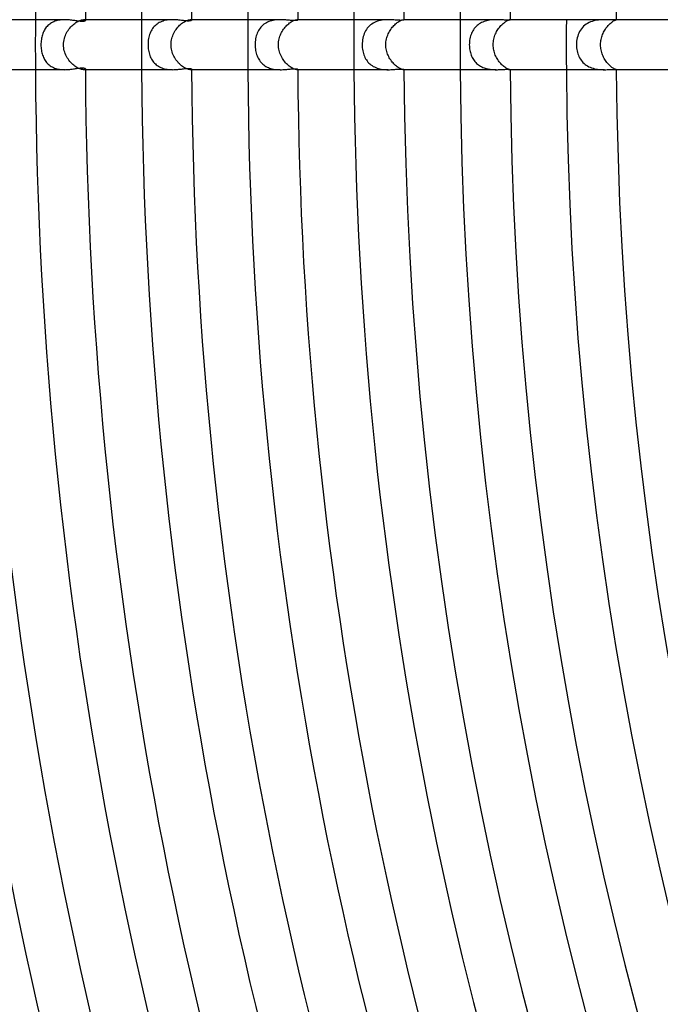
# Model space of a CAD drawing. Header units: millimetres. Extents: x -485 to 485, y -485 to 485.
# Tile 34 of 110: x -338 to -287, y -77 to 2. Entities that reach past the tile are written whole.
import ezdxf

# ---------------------------------------------------------------- set-up
doc = ezdxf.new("R2010")
doc.units = ezdxf.units.MM
doc.layers.add('HIDDEN', color=7, linetype='Continuous')
doc.layers.add('THICK', color=7, linetype='Continuous')

msp = doc.modelspace()

# ---------------------------------------------------------------- linework, layer by layer
at = {"layer": 'HIDDEN'}
for p, q in [((-335.924, 1.592), (-335.993, 1.529)), ((-335.851, 1.651), (-335.924, 1.592)), ((-335.774, 1.706), (-335.851, 1.651)), ((-335.693, 1.756), (-335.774, 1.706)), ((-335.608, 1.801), (-335.693, 1.756)), ((-335.52, 1.842), (-335.608, 1.801)), ((-335.429, 1.877), (-335.52, 1.842)), ((-335.335, 1.908), (-335.429, 1.877)), ((-335.24, 1.934), (-335.335, 1.908)), ((-335.143, 1.956), (-335.24, 1.934)), ((-335.044, 1.973), (-335.143, 1.956)), ((-334.945, 1.985), (-335.044, 1.973)), ((-334.846, 1.994), (-334.945, 1.985)), ((-334.747, 1.998), (-334.846, 1.994)), ((-334.649, 2), (-334.747, 1.998)), ((-334.004, 1.573), (-333.922, 1.643)), ((-333.922, 1.643), (-333.84, 1.708)), ((-333.84, 1.708), (-333.757, 1.766)), ((-333.757, 1.766), (-333.674, 1.818)), ((-333.674, 1.818), (-333.594, 1.863)), ((-333.594, 1.863), (-333.516, 1.902)), ((-333.516, 1.902), (-333.441, 1.933)), ((-333.441, 1.933), (-333.37, 1.959)), ((-333.37, 1.959), (-333.303, 1.978)), ((-333.303, 1.978), (-333.243, 1.99)), ((-333.243, 1.99), (-333.188, 1.998)), ((-333.188, 1.998), (-333.139, 2)), ((-332.994, 2), (-333.14, 2)), ((-333.139, 2), (-333.095, 1.998)), ((-333.095, 1.998), (-333.059, 1.991)), ((-333.059, 1.991), (-333.031, 1.981)), ((-333.031, 1.981), (-333.011, 1.969)), ((-333.011, 1.969), (-332.998, 1.954)), ((-332.998, 1.954), (-332.994, 1.939)), ((-327.34, 1.59), (-327.417, 1.52)), ((-327.257, 1.654), (-327.34, 1.59)), ((-327.17, 1.714), (-327.257, 1.654)), ((-327.078, 1.768), (-327.17, 1.714)), ((-326.982, 1.815), (-327.078, 1.768)), ((-326.883, 1.857), (-326.982, 1.815)), ((-326.78, 1.894), (-326.883, 1.857)), ((-326.675, 1.924), (-326.78, 1.894)), ((-326.567, 1.949), (-326.675, 1.924)), ((-326.459, 1.969), (-326.567, 1.949)), ((-326.349, 1.983), (-326.459, 1.969)), ((-326.24, 1.993), (-326.349, 1.983)), ((-326.131, 1.998), (-326.24, 1.993)), ((-326.023, 2), (-326.131, 1.998)), ((-325.446, 1.549), (-325.37, 1.619)), ((-325.37, 1.619), (-325.293, 1.683)), ((-325.293, 1.683), (-325.215, 1.742)), ((-325.215, 1.742), (-325.138, 1.795)), ((-325.138, 1.795), (-325.062, 1.841)), ((-325.062, 1.841), (-324.989, 1.881)), ((-324.989, 1.881), (-324.919, 1.915)), ((-324.919, 1.915), (-324.852, 1.943)), ((-324.852, 1.943), (-324.79, 1.965)), ((-324.79, 1.965), (-324.733, 1.981)), ((-324.733, 1.981), (-324.681, 1.992)), ((-324.681, 1.992), (-324.635, 1.998)), ((-324.635, 1.998), (-324.595, 2)), ((-324.595, 2), (-324.564, 1.999)), ((-324.494, 2), (-324.595, 2)), ((-324.564, 1.999), (-324.539, 1.995)), ((-324.539, 1.995), (-324.52, 1.988)), ((-324.52, 1.988), (-324.505, 1.98)), ((-324.505, 1.98), (-324.497, 1.971)), ((-324.497, 1.971), (-324.494, 1.961)), ((-318.698, 1.631), (-318.786, 1.56)), ((-318.605, 1.696), (-318.698, 1.631)), ((-318.508, 1.753), (-318.605, 1.696)), ((-318.406, 1.805), (-318.508, 1.753)), ((-318.3, 1.85), (-318.406, 1.805)), ((-318.19, 1.889), (-318.3, 1.85)), ((-318.078, 1.922), (-318.19, 1.889)), ((-317.964, 1.948), (-318.078, 1.922)), ((-317.849, 1.968), (-317.964, 1.948)), ((-317.734, 1.983), (-317.849, 1.968)), ((-317.619, 1.993), (-317.734, 1.983)), ((-317.505, 1.998), (-317.619, 1.993)), ((-317.393, 2), (-317.505, 1.998)), ((-316.86, 1.554), (-316.79, 1.619)), ((-316.79, 1.619), (-316.719, 1.68)), ((-316.719, 1.68), (-316.649, 1.736)), ((-316.649, 1.736), (-316.579, 1.786)), ((-316.579, 1.786), (-316.51, 1.831)), ((-316.51, 1.831), (-316.444, 1.87)), ((-316.444, 1.87), (-316.38, 1.903)), ((-316.38, 1.903), (-316.32, 1.931)), ((-316.32, 1.931), (-316.264, 1.954)), ((-316.264, 1.954), (-316.212, 1.972)), ((-316.212, 1.972), (-316.165, 1.985)), ((-316.165, 1.985), (-316.123, 1.994)), ((-316.123, 1.994), (-316.087, 1.999)), ((-316.087, 1.999), (-316.056, 2)), ((-315.994, 2), (-316.057, 2)), ((-316.056, 2), (-316.037, 1.999)), ((-316.037, 1.999), (-316.022, 1.997)), ((-316.022, 1.997), (-316.01, 1.994)), ((-316.01, 1.994), (-316.001, 1.989)), ((-316.001, 1.989), (-315.996, 1.984)), ((-315.996, 1.984), (-315.994, 1.978)), ((-310.17, 1.581), (-310.263, 1.499)), ((-310.071, 1.655), (-310.17, 1.581)), ((-309.966, 1.722), (-310.071, 1.655)), ((-309.856, 1.781), (-309.966, 1.722)), ((-309.739, 1.833), (-309.856, 1.781)), ((-309.62, 1.877), (-309.739, 1.833)), ((-309.497, 1.914), (-309.62, 1.877)), ((-309.373, 1.943), (-309.497, 1.914)), ((-309.247, 1.966), (-309.373, 1.943)), ((-309.122, 1.982), (-309.247, 1.966)), ((-308.998, 1.992), (-309.122, 1.982)), ((-308.875, 1.998), (-308.998, 1.992)), ((-308.755, 2), (-308.875, 1.998)), ((-308.3, 1.534), (-308.234, 1.6)), ((-308.234, 1.6), (-308.167, 1.66)), ((-308.167, 1.66), (-308.1, 1.716)), ((-308.1, 1.716), (-308.034, 1.767)), ((-308.034, 1.767), (-307.97, 1.813)), ((-307.97, 1.813), (-307.907, 1.853)), ((-307.907, 1.853), (-307.848, 1.887)), ((-307.848, 1.887), (-307.792, 1.917)), ((-307.792, 1.917), (-307.739, 1.942)), ((-307.739, 1.942), (-307.69, 1.961)), ((-307.69, 1.961), (-307.647, 1.976)), ((-307.647, 1.976), (-307.608, 1.987)), ((-307.608, 1.987), (-307.575, 1.995)), ((-307.575, 1.995), (-307.547, 1.999)), ((-307.547, 1.999), (-307.525, 2)), ((-307.525, 2), (-307.515, 2)), ((-307.494, 2), (-307.525, 2)), ((-307.515, 2), (-307.508, 1.999)), ((-307.508, 1.999), (-307.501, 1.997)), ((-307.501, 1.997), (-307.497, 1.995)), ((-307.497, 1.995), (-307.494, 1.993)), ((-307.494, 1.993), (-307.494, 1.99)), ((-301.561, 1.593), (-301.645, 1.523)), ((-301.472, 1.657), (-301.561, 1.593)), ((-301.378, 1.715), (-301.472, 1.657)), ((-301.28, 1.768), (-301.378, 1.715)), ((-301.18, 1.814), (-301.28, 1.768)), ((-301.076, 1.855), (-301.18, 1.814)), ((-300.97, 1.89), (-301.076, 1.855)), ((-300.861, 1.92), (-300.97, 1.89)), ((-300.752, 1.944), (-300.861, 1.92)), ((-300.643, 1.963), (-300.752, 1.944)), ((-300.533, 1.978), (-300.643, 1.963)), ((-300.425, 1.988), (-300.533, 1.978)), ((-300.317, 1.995), (-300.425, 1.988)), ((-300.211, 1.999), (-300.317, 1.995)), ((-300.107, 2), (-300.211, 1.999)), ((-299.73, 1.526), (-299.667, 1.591)), ((-299.667, 1.591), (-299.604, 1.651)), ((-299.604, 1.651), (-299.542, 1.706)), ((-299.542, 1.706), (-299.48, 1.757)), ((-299.48, 1.757), (-299.419, 1.802)), ((-299.419, 1.802), (-299.361, 1.842)), ((-299.361, 1.842), (-299.306, 1.877)), ((-299.306, 1.877), (-299.254, 1.907)), ((-299.254, 1.907), (-299.206, 1.932)), ((-299.206, 1.932), (-299.162, 1.952)), ((-299.162, 1.952), (-299.123, 1.969)), ((-299.123, 1.969), (-299.088, 1.981)), ((-299.088, 1.981), (-299.059, 1.99)), ((-299.059, 1.99), (-299.035, 1.996)), ((-299.035, 1.996), (-299.016, 1.999)), ((-299.016, 1.999), (-299.003, 2)), ((-299.003, 2), (-299, 2)), ((-298.993, 2), (-299.003, 2)), ((-299, 2), (-298.998, 2)), ((-298.998, 2), (-298.996, 1.999)), ((-298.996, 1.999), (-298.994, 1.999)), ((-298.994, 1.999), (-298.994, 1.998)), ((-298.994, 1.998), (-298.993, 1.997)), ((-292.905, 1.635), (-293.011, 1.556)), ((-292.794, 1.705), (-292.905, 1.635)), ((-292.678, 1.767), (-292.794, 1.705)), ((-292.557, 1.821), (-292.678, 1.767)), ((-292.432, 1.867), (-292.557, 1.821)), ((-292.305, 1.904), (-292.432, 1.867)), ((-292.177, 1.935), (-292.305, 1.904)), ((-292.05, 1.958), (-292.177, 1.935)), ((-291.923, 1.975), (-292.05, 1.958)), ((-291.799, 1.987), (-291.923, 1.975)), ((-291.678, 1.995), (-291.799, 1.987)), ((-291.56, 1.999), (-291.678, 1.995)), ((-291.447, 2), (-291.56, 1.999)), ((-291.15, 1.531), (-291.092, 1.593)), ((-291.092, 1.593), (-291.034, 1.65)), ((-291.034, 1.65), (-290.976, 1.703)), ((-290.976, 1.703), (-290.919, 1.752)), ((-290.919, 1.752), (-290.864, 1.796)), ((-290.864, 1.796), (-290.811, 1.835)), ((-290.811, 1.835), (-290.761, 1.869)), ((-290.761, 1.869), (-290.714, 1.898)), ((-290.714, 1.898), (-290.67, 1.924)), ((-290.67, 1.924), (-290.631, 1.945)), ((-290.631, 1.945), (-290.596, 1.962)), ((-290.596, 1.962), (-290.566, 1.975)), ((-290.566, 1.975), (-290.541, 1.985)), ((-290.541, 1.985), (-290.521, 1.992)), ((-290.521, 1.992), (-290.506, 1.997)), ((-290.506, 1.997), (-290.497, 1.999)), ((-290.497, 1.999), (-290.493, 2)), ((-290.493, 2), (-290.493, 2)), ((-290.493, 2), (-290.493, 2)), ((-290.493, 2), (-290.493, 2)), ((-290.493, 2), (-290.493, 2)), ((-290.493, 2), (-290.493, 2)), ((-290.493, 2), (-290.493, 2)), ((-336.429, 0.801), (-336.457, 0.706)), ((-336.397, 0.894), (-336.429, 0.801)), ((-336.361, 0.984), (-336.397, 0.894)), ((-336.321, 1.071), (-336.361, 0.984)), ((-336.277, 1.156), (-336.321, 1.071)), ((-336.229, 1.237), (-336.277, 1.156)), ((-336.176, 1.316), (-336.229, 1.237)), ((-336.12, 1.39), (-336.176, 1.316)), ((-336.059, 1.462), (-336.12, 1.39)), ((-335.993, 1.529), (-336.059, 1.462)), ((-334.596, 0.733), (-334.549, 0.841)), ((-334.549, 0.841), (-334.496, 0.946)), ((-334.496, 0.946), (-334.438, 1.048)), ((-334.438, 1.048), (-334.375, 1.146)), ((-334.375, 1.146), (-334.307, 1.24)), ((-334.307, 1.24), (-334.236, 1.331)), ((-334.236, 1.331), (-334.161, 1.417)), ((-334.161, 1.417), (-334.083, 1.498)), ((-334.083, 1.498), (-334.004, 1.573)), ((-327.853, 0.811), (-327.886, 0.706)), ((-327.817, 0.912), (-327.853, 0.811)), ((-327.775, 1.01), (-327.817, 0.912)), ((-327.728, 1.104), (-327.775, 1.01)), ((-327.676, 1.195), (-327.728, 1.104)), ((-327.62, 1.283), (-327.676, 1.195)), ((-327.557, 1.366), (-327.62, 1.283)), ((-327.49, 1.446), (-327.557, 1.366)), ((-327.417, 1.52), (-327.49, 1.446)), ((-326.003, 0.719), (-325.959, 0.825)), ((-325.959, 0.825), (-325.909, 0.929)), ((-325.909, 0.929), (-325.854, 1.029)), ((-325.854, 1.029), (-325.795, 1.126)), ((-325.795, 1.126), (-325.732, 1.219)), ((-325.732, 1.219), (-325.665, 1.308)), ((-325.665, 1.308), (-325.594, 1.393)), ((-325.594, 1.393), (-325.521, 1.474)), ((-325.521, 1.474), (-325.446, 1.549)), ((-319.277, 0.815), (-319.313, 0.705)), ((-319.236, 0.923), (-319.277, 0.815)), ((-319.19, 1.026), (-319.236, 0.923)), ((-319.137, 1.127), (-319.19, 1.026)), ((-319.079, 1.223), (-319.137, 1.127)), ((-319.014, 1.315), (-319.079, 1.223)), ((-318.944, 1.402), (-319.014, 1.315)), ((-318.868, 1.484), (-318.944, 1.402)), ((-318.786, 1.56), (-318.868, 1.484)), ((-317.383, 0.78), (-317.339, 0.879)), ((-317.339, 0.879), (-317.291, 0.975)), ((-317.291, 0.975), (-317.239, 1.068)), ((-317.239, 1.068), (-317.183, 1.158)), ((-317.183, 1.158), (-317.124, 1.245)), ((-317.124, 1.245), (-317.062, 1.329)), ((-317.062, 1.329), (-316.996, 1.408)), ((-316.996, 1.408), (-316.929, 1.483)), ((-316.929, 1.483), (-316.86, 1.554)), ((-310.674, 0.884), (-310.717, 0.766)), ((-310.623, 0.999), (-310.674, 0.884)), ((-310.565, 1.11), (-310.623, 0.999)), ((-310.501, 1.215), (-310.565, 1.11)), ((-310.429, 1.316), (-310.501, 1.215)), ((-310.35, 1.41), (-310.429, 1.316)), ((-310.263, 1.499), (-310.35, 1.41)), ((-308.795, 0.768), (-308.754, 0.865)), ((-308.754, 0.865), (-308.708, 0.96)), ((-308.708, 0.96), (-308.659, 1.053)), ((-308.659, 1.053), (-308.606, 1.142)), ((-308.606, 1.142), (-308.55, 1.228)), ((-308.55, 1.228), (-308.491, 1.31)), ((-308.491, 1.31), (-308.429, 1.389)), ((-308.429, 1.389), (-308.365, 1.464)), ((-308.365, 1.464), (-308.3, 1.534)), ((-302.123, 0.809), (-302.158, 0.704)), ((-302.082, 0.911), (-302.123, 0.809)), ((-302.036, 1.01), (-302.082, 0.911)), ((-301.984, 1.105), (-302.036, 1.01)), ((-301.927, 1.197), (-301.984, 1.105)), ((-301.865, 1.285), (-301.927, 1.197)), ((-301.797, 1.37), (-301.865, 1.285)), ((-301.723, 1.449), (-301.797, 1.37)), ((-301.645, 1.523), (-301.723, 1.449)), ((-300.205, 0.765), (-300.166, 0.862)), ((-300.166, 0.862), (-300.122, 0.956)), ((-300.122, 0.956), (-300.074, 1.048)), ((-300.074, 1.048), (-300.023, 1.137)), ((-300.023, 1.137), (-299.969, 1.222)), ((-299.969, 1.222), (-299.912, 1.304)), ((-299.912, 1.304), (-299.853, 1.382)), ((-299.853, 1.382), (-299.792, 1.456)), ((-299.792, 1.456), (-299.73, 1.526)), ((-293.541, 0.81), (-293.584, 0.682)), ((-293.489, 0.933), (-293.541, 0.81)), ((-293.429, 1.052), (-293.489, 0.933)), ((-293.361, 1.166), (-293.429, 1.052)), ((-293.285, 1.274), (-293.361, 1.166)), ((-293.201, 1.375), (-293.285, 1.274)), ((-293.11, 1.469), (-293.201, 1.375)), ((-293.011, 1.556), (-293.11, 1.469)), ((-291.633, 0.721), (-291.598, 0.814)), ((-291.598, 0.814), (-291.559, 0.905)), ((-291.559, 0.905), (-291.517, 0.994)), ((-291.517, 0.994), (-291.472, 1.08)), ((-291.472, 1.08), (-291.424, 1.163)), ((-291.424, 1.163), (-291.373, 1.243)), ((-291.373, 1.243), (-291.32, 1.321)), ((-291.32, 1.321), (-291.264, 1.395)), ((-291.264, 1.395), (-291.208, 1.465)), ((-291.208, 1.465), (-291.15, 1.531)), ((-336.546, 0.103), (-336.547, 0)), ((-336.547, 0), (-336.546, -0.109)), ((-336.54, 0.206), (-336.546, 0.103)), ((-336.531, 0.308), (-336.54, 0.206)), ((-336.518, 0.41), (-336.531, 0.308)), ((-336.501, 0.511), (-336.518, 0.41)), ((-336.481, 0.609), (-336.501, 0.511)), ((-336.457, 0.706), (-336.481, 0.609)), ((-334.742, 0), (-334.737, 0.132)), ((-334.738, -0.123), (-334.742, 0)), ((-334.737, 0.132), (-334.724, 0.26)), ((-334.724, 0.26), (-334.702, 0.385)), ((-334.702, 0.385), (-334.673, 0.505)), ((-334.673, 0.505), (-334.637, 0.621)), ((-334.637, 0.621), (-334.596, 0.733)), ((-327.977, 0.125), (-327.98, 0)), ((-327.98, 0), (-327.978, -0.112)), ((-327.969, 0.248), (-327.977, 0.125)), ((-327.955, 0.368), (-327.969, 0.248)), ((-327.937, 0.484), (-327.955, 0.368)), ((-327.914, 0.597), (-327.937, 0.484)), ((-327.886, 0.706), (-327.914, 0.597)), ((-326.139, 0), (-326.135, 0.129)), ((-326.136, -0.118), (-326.139, 0)), ((-326.135, 0.129), (-326.123, 0.254)), ((-326.123, 0.254), (-326.103, 0.376)), ((-326.103, 0.376), (-326.075, 0.495)), ((-326.075, 0.495), (-326.042, 0.609)), ((-326.042, 0.609), (-326.003, 0.719)), ((-319.407, 0.12), (-319.41, 0)), ((-319.41, 0), (-319.407, -0.12)), ((-319.399, 0.24), (-319.407, 0.12)), ((-319.386, 0.359), (-319.399, 0.24)), ((-319.367, 0.476), (-319.386, 0.359)), ((-319.342, 0.591), (-319.367, 0.476)), ((-319.313, 0.705), (-319.342, 0.591)), ((-317.54, 0), (-317.536, 0.12)), ((-317.536, -0.116), (-317.54, 0)), ((-317.536, 0.12), (-317.526, 0.238)), ((-317.526, 0.238), (-317.508, 0.353)), ((-317.508, 0.353), (-317.485, 0.465)), ((-317.485, 0.465), (-317.456, 0.573)), ((-317.456, 0.573), (-317.422, 0.679)), ((-317.422, 0.679), (-317.383, 0.78)), ((-310.833, 0.131), (-310.837, 0)), ((-310.837, 0), (-310.834, -0.121)), ((-310.824, 0.262), (-310.833, 0.131)), ((-310.807, 0.391), (-310.824, 0.262)), ((-310.784, 0.519), (-310.807, 0.391)), ((-310.754, 0.644), (-310.784, 0.519)), ((-310.717, 0.766), (-310.754, 0.644)), ((-308.943, 0), (-308.94, 0.118)), ((-308.94, -0.11), (-308.943, 0)), ((-308.94, 0.118), (-308.93, 0.233)), ((-308.93, 0.233), (-308.913, 0.346)), ((-308.913, 0.346), (-308.891, 0.456)), ((-308.891, 0.456), (-308.864, 0.563)), ((-308.864, 0.563), (-308.832, 0.667)), ((-308.832, 0.667), (-308.795, 0.768)), ((-302.258, 0.124), (-302.261, 0)), ((-302.261, 0), (-302.259, -0.108)), ((-302.249, 0.246), (-302.258, 0.124)), ((-302.235, 0.365), (-302.249, 0.246)), ((-302.215, 0.481), (-302.235, 0.365)), ((-302.189, 0.594), (-302.215, 0.481)), ((-302.158, 0.704), (-302.189, 0.594)), ((-300.349, 0), (-300.345, 0.117)), ((-300.346, -0.107), (-300.349, 0)), ((-300.345, 0.117), (-300.335, 0.232)), ((-300.335, 0.232), (-300.32, 0.345)), ((-300.32, 0.345), (-300.299, 0.454)), ((-300.299, 0.454), (-300.272, 0.561)), ((-300.272, 0.561), (-300.241, 0.664)), ((-300.241, 0.664), (-300.205, 0.765)), ((-293.68, 0.14), (-293.684, 0)), ((-293.684, 0), (-293.68, -0.128)), ((-293.668, 0.278), (-293.68, 0.14)), ((-293.648, 0.415), (-293.668, 0.278)), ((-293.62, 0.55), (-293.648, 0.415)), ((-293.584, 0.682), (-293.62, 0.55)), ((-291.756, 0), (-291.754, 0.109)), ((-291.754, -0.106), (-291.756, 0)), ((-291.754, 0.109), (-291.745, 0.216)), ((-291.745, 0.216), (-291.732, 0.322)), ((-291.732, 0.322), (-291.714, 0.425)), ((-291.714, 0.425), (-291.691, 0.526)), ((-291.691, 0.526), (-291.664, 0.625)), ((-291.664, 0.625), (-291.633, 0.721)), ((-336.546, -0.109), (-336.539, -0.217)), ((-336.539, -0.217), (-336.529, -0.326)), ((-336.529, -0.326), (-336.515, -0.433)), ((-336.515, -0.433), (-336.496, -0.538)), ((-336.496, -0.538), (-336.474, -0.64)), ((-336.474, -0.64), (-336.448, -0.74)), ((-336.448, -0.74), (-336.417, -0.836)), ((-334.726, -0.244), (-334.738, -0.123)), ((-334.706, -0.365), (-334.726, -0.244)), ((-334.679, -0.484), (-334.706, -0.365)), ((-334.644, -0.602), (-334.679, -0.484)), ((-334.602, -0.717), (-334.644, -0.602)), ((-334.555, -0.829), (-334.602, -0.717)), ((-327.978, -0.112), (-327.971, -0.224)), ((-327.971, -0.224), (-327.96, -0.334)), ((-327.96, -0.334), (-327.944, -0.444)), ((-327.944, -0.444), (-327.924, -0.552)), ((-327.924, -0.552), (-327.898, -0.659)), ((-327.898, -0.659), (-327.869, -0.763)), ((-327.869, -0.763), (-327.835, -0.864)), ((-326.125, -0.236), (-326.136, -0.118)), ((-326.107, -0.352), (-326.125, -0.236)), ((-326.082, -0.468), (-326.107, -0.352)), ((-326.051, -0.581), (-326.082, -0.468)), ((-326.013, -0.693), (-326.051, -0.581)), ((-325.969, -0.802), (-326.013, -0.693)), ((-319.407, -0.12), (-319.399, -0.238)), ((-319.399, -0.238), (-319.386, -0.354)), ((-319.386, -0.354), (-319.368, -0.467)), ((-319.368, -0.467), (-319.346, -0.576)), ((-319.346, -0.576), (-319.319, -0.683)), ((-319.319, -0.683), (-319.287, -0.786)), ((-319.287, -0.786), (-319.251, -0.885)), ((-317.526, -0.232), (-317.536, -0.116)), ((-317.509, -0.346), (-317.526, -0.232)), ((-317.486, -0.459), (-317.509, -0.346)), ((-317.457, -0.571), (-317.486, -0.459)), ((-317.421, -0.681), (-317.457, -0.571)), ((-317.38, -0.788), (-317.421, -0.681)), ((-310.834, -0.121), (-310.826, -0.241)), ((-310.826, -0.241), (-310.811, -0.361)), ((-310.811, -0.361), (-310.792, -0.479)), ((-310.792, -0.479), (-310.766, -0.595)), ((-310.766, -0.595), (-310.736, -0.707)), ((-310.736, -0.707), (-310.7, -0.816)), ((-308.931, -0.22), (-308.94, -0.11)), ((-308.916, -0.328), (-308.931, -0.22)), ((-308.896, -0.436), (-308.916, -0.328)), ((-308.87, -0.542), (-308.896, -0.436)), ((-308.838, -0.647), (-308.87, -0.542)), ((-308.802, -0.75), (-308.838, -0.647)), ((-308.76, -0.85), (-308.802, -0.75)), ((-302.259, -0.108), (-302.252, -0.216)), ((-302.252, -0.216), (-302.241, -0.322)), ((-302.241, -0.322), (-302.224, -0.428)), ((-302.224, -0.428), (-302.204, -0.533)), ((-302.204, -0.533), (-302.178, -0.636)), ((-302.178, -0.636), (-302.148, -0.737)), ((-302.148, -0.737), (-302.113, -0.835)), ((-300.337, -0.214), (-300.346, -0.107)), ((-300.324, -0.32), (-300.337, -0.214)), ((-300.305, -0.425), (-300.324, -0.32)), ((-300.281, -0.529), (-300.305, -0.425)), ((-300.251, -0.632), (-300.281, -0.529)), ((-300.217, -0.732), (-300.251, -0.632)), ((-300.179, -0.83), (-300.217, -0.732)), ((-293.68, -0.128), (-293.67, -0.254)), ((-293.67, -0.254), (-293.654, -0.378)), ((-293.654, -0.378), (-293.632, -0.499)), ((-293.632, -0.499), (-293.603, -0.616)), ((-293.603, -0.616), (-293.569, -0.73)), ((-293.569, -0.73), (-293.529, -0.84)), ((-291.746, -0.212), (-291.754, -0.106)), ((-291.733, -0.317), (-291.746, -0.212)), ((-291.715, -0.421), (-291.733, -0.317)), ((-291.691, -0.525), (-291.715, -0.421)), ((-291.663, -0.626), (-291.691, -0.525)), ((-291.631, -0.726), (-291.663, -0.626)), ((-291.594, -0.823), (-291.631, -0.726)), ((-336.417, -0.836), (-336.383, -0.93)), ((-336.383, -0.93), (-336.345, -1.02)), ((-336.345, -1.02), (-336.303, -1.106)), ((-336.303, -1.106), (-336.257, -1.19)), ((-336.257, -1.19), (-336.207, -1.271)), ((-336.207, -1.271), (-336.152, -1.349)), ((-336.152, -1.349), (-336.093, -1.423)), ((-336.093, -1.423), (-336.029, -1.493)), ((-336.029, -1.493), (-335.961, -1.56)), ((-335.961, -1.56), (-335.888, -1.623)), ((-334.501, -0.937), (-334.555, -0.829)), ((-334.441, -1.042), (-334.501, -0.937)), ((-334.377, -1.143), (-334.441, -1.042)), ((-334.308, -1.24), (-334.377, -1.143)), ((-334.235, -1.332), (-334.308, -1.24)), ((-334.159, -1.419), (-334.235, -1.332)), ((-334.079, -1.502), (-334.159, -1.419)), ((-333.998, -1.578), (-334.079, -1.502)), ((-327.835, -0.864), (-327.796, -0.962)), ((-327.796, -0.962), (-327.752, -1.057)), ((-327.752, -1.057), (-327.704, -1.148)), ((-327.704, -1.148), (-327.652, -1.235)), ((-327.652, -1.235), (-327.594, -1.318)), ((-327.594, -1.318), (-327.532, -1.397)), ((-327.532, -1.397), (-327.465, -1.472)), ((-327.465, -1.472), (-327.393, -1.543)), ((-327.393, -1.543), (-327.317, -1.609)), ((-325.919, -0.908), (-325.969, -0.802)), ((-325.865, -1.011), (-325.919, -0.908)), ((-325.805, -1.11), (-325.865, -1.011)), ((-325.741, -1.206), (-325.805, -1.11)), ((-325.674, -1.297), (-325.741, -1.206)), ((-325.603, -1.384), (-325.674, -1.297)), ((-325.529, -1.466), (-325.603, -1.384)), ((-325.453, -1.543), (-325.529, -1.466)), ((-325.375, -1.614), (-325.453, -1.543)), ((-319.251, -0.885), (-319.211, -0.981)), ((-319.211, -0.981), (-319.166, -1.073)), ((-319.166, -1.073), (-319.116, -1.163)), ((-319.116, -1.163), (-319.061, -1.25)), ((-319.061, -1.25), (-319.001, -1.332)), ((-319.001, -1.332), (-318.936, -1.411)), ((-318.936, -1.411), (-318.865, -1.486)), ((-318.865, -1.486), (-318.79, -1.556)), ((-318.79, -1.556), (-318.71, -1.622)), ((-317.333, -0.893), (-317.38, -0.788)), ((-317.281, -0.994), (-317.333, -0.893)), ((-317.225, -1.092), (-317.281, -0.994)), ((-317.165, -1.186), (-317.225, -1.092)), ((-317.101, -1.277), (-317.165, -1.186)), ((-317.034, -1.363), (-317.101, -1.277)), ((-316.964, -1.445), (-317.034, -1.363)), ((-316.892, -1.521), (-316.964, -1.445)), ((-316.819, -1.592), (-316.892, -1.521)), ((-310.7, -0.816), (-310.658, -0.921)), ((-310.658, -0.921), (-310.612, -1.023)), ((-310.612, -1.023), (-310.56, -1.12)), ((-310.56, -1.12), (-310.503, -1.212)), ((-310.503, -1.212), (-310.44, -1.301)), ((-310.44, -1.301), (-310.372, -1.385)), ((-310.372, -1.385), (-310.298, -1.465)), ((-310.298, -1.465), (-310.219, -1.539)), ((-310.219, -1.539), (-310.134, -1.609)), ((-308.715, -0.948), (-308.76, -0.85)), ((-308.665, -1.042), (-308.715, -0.948)), ((-308.611, -1.134), (-308.665, -1.042)), ((-308.554, -1.222), (-308.611, -1.134)), ((-308.494, -1.306), (-308.554, -1.222)), ((-308.431, -1.387), (-308.494, -1.306)), ((-308.366, -1.462), (-308.431, -1.387)), ((-308.3, -1.534), (-308.366, -1.462)), ((-308.233, -1.601), (-308.3, -1.534)), ((-302.113, -0.835), (-302.074, -0.93)), ((-302.074, -0.93), (-302.03, -1.022)), ((-302.03, -1.022), (-301.982, -1.11)), ((-301.982, -1.11), (-301.929, -1.195)), ((-301.929, -1.195), (-301.872, -1.276)), ((-301.872, -1.276), (-301.811, -1.353)), ((-301.811, -1.353), (-301.746, -1.426)), ((-301.746, -1.426), (-301.676, -1.495)), ((-301.676, -1.495), (-301.602, -1.56)), ((-301.602, -1.56), (-301.524, -1.621)), ((-300.136, -0.926), (-300.179, -0.83)), ((-300.089, -1.02), (-300.136, -0.926)), ((-300.039, -1.11), (-300.089, -1.02)), ((-299.985, -1.198), (-300.039, -1.11)), ((-299.929, -1.281), (-299.985, -1.198)), ((-299.87, -1.361), (-299.929, -1.281)), ((-299.808, -1.437), (-299.87, -1.361)), ((-299.746, -1.509), (-299.808, -1.437)), ((-299.682, -1.576), (-299.746, -1.509)), ((-293.529, -0.84), (-293.483, -0.946)), ((-293.483, -0.946), (-293.431, -1.049)), ((-293.431, -1.049), (-293.373, -1.147)), ((-293.373, -1.147), (-293.309, -1.242)), ((-293.309, -1.242), (-293.239, -1.332)), ((-293.239, -1.332), (-293.162, -1.417)), ((-293.162, -1.417), (-293.079, -1.498)), ((-293.079, -1.498), (-292.99, -1.573)), ((-292.99, -1.573), (-292.896, -1.641)), ((-291.554, -0.917), (-291.594, -0.823)), ((-291.509, -1.009), (-291.554, -0.917)), ((-291.462, -1.098), (-291.509, -1.009)), ((-291.411, -1.184), (-291.462, -1.098)), ((-291.358, -1.266), (-291.411, -1.184)), ((-291.302, -1.345), (-291.358, -1.266)), ((-291.245, -1.419), (-291.302, -1.345)), ((-291.187, -1.489), (-291.245, -1.419)), ((-291.128, -1.555), (-291.187, -1.489)), ((-291.069, -1.617), (-291.128, -1.555)), ((-335.888, -1.623), (-335.811, -1.681)), ((-335.811, -1.681), (-335.73, -1.734)), ((-335.73, -1.734), (-335.645, -1.782)), ((-335.645, -1.782), (-335.556, -1.826)), ((-335.556, -1.826), (-335.463, -1.865)), ((-335.463, -1.865), (-335.367, -1.899)), ((-335.367, -1.899), (-335.268, -1.927)), ((-335.268, -1.927), (-335.168, -1.951)), ((-335.168, -1.951), (-335.065, -1.969)), ((-335.065, -1.969), (-334.962, -1.983)), ((-334.962, -1.983), (-334.857, -1.993)), ((-334.857, -1.993), (-334.753, -1.998)), ((-334.753, -1.998), (-334.649, -2)), ((-333.915, -1.649), (-333.998, -1.578)), ((-333.832, -1.713), (-333.915, -1.649)), ((-333.749, -1.771), (-333.832, -1.713)), ((-333.666, -1.823), (-333.749, -1.771)), ((-333.586, -1.867), (-333.666, -1.823)), ((-333.509, -1.905), (-333.586, -1.867)), ((-333.434, -1.936), (-333.509, -1.905)), ((-333.364, -1.96), (-333.434, -1.936)), ((-333.299, -1.979), (-333.364, -1.96)), ((-333.24, -1.991), (-333.299, -1.979)), ((-333.186, -1.998), (-333.24, -1.991)), ((-333.139, -2), (-333.186, -1.998)), ((-333.095, -1.998), (-333.139, -2)), ((-332.994, -2), (-333.139, -2)), ((-333.059, -1.991), (-333.095, -1.998)), ((-333.031, -1.981), (-333.059, -1.991)), ((-333.01, -1.969), (-333.031, -1.981)), ((-332.998, -1.954), (-333.01, -1.969)), ((-332.994, -1.939), (-332.998, -1.954)), ((-327.317, -1.609), (-327.235, -1.67)), ((-327.235, -1.67), (-327.149, -1.727)), ((-327.149, -1.727), (-327.058, -1.778)), ((-327.058, -1.778), (-326.965, -1.823)), ((-326.965, -1.823), (-326.867, -1.863)), ((-326.867, -1.863), (-326.767, -1.898)), ((-326.767, -1.898), (-326.663, -1.927)), ((-326.663, -1.927), (-326.558, -1.951)), ((-326.558, -1.951), (-326.451, -1.97)), ((-326.451, -1.97), (-326.344, -1.984)), ((-326.344, -1.984), (-326.236, -1.993)), ((-326.236, -1.993), (-326.129, -1.998)), ((-326.129, -1.998), (-326.023, -2)), ((-325.297, -1.68), (-325.375, -1.614)), ((-325.218, -1.74), (-325.297, -1.68)), ((-325.14, -1.793), (-325.218, -1.74)), ((-325.064, -1.84), (-325.14, -1.793)), ((-324.99, -1.881), (-325.064, -1.84)), ((-324.919, -1.915), (-324.99, -1.881)), ((-324.852, -1.943), (-324.919, -1.915)), ((-324.79, -1.965), (-324.852, -1.943)), ((-324.732, -1.981), (-324.79, -1.965)), ((-324.681, -1.992), (-324.732, -1.981)), ((-324.635, -1.998), (-324.681, -1.992)), ((-324.595, -2), (-324.635, -1.998)), ((-324.564, -1.999), (-324.595, -2)), ((-324.494, -2), (-324.595, -2)), ((-324.539, -1.995), (-324.564, -1.999)), ((-324.519, -1.988), (-324.539, -1.995)), ((-324.505, -1.98), (-324.519, -1.988)), ((-324.497, -1.971), (-324.505, -1.98)), ((-324.494, -1.961), (-324.497, -1.971)), ((-318.71, -1.622), (-318.626, -1.682)), ((-318.626, -1.682), (-318.537, -1.737)), ((-318.537, -1.737), (-318.443, -1.787)), ((-318.443, -1.787), (-318.346, -1.832)), ((-318.346, -1.832), (-318.245, -1.871)), ((-318.245, -1.871), (-318.142, -1.904)), ((-318.142, -1.904), (-318.037, -1.932)), ((-318.037, -1.932), (-317.93, -1.954)), ((-317.93, -1.954), (-317.822, -1.972)), ((-317.822, -1.972), (-317.714, -1.985)), ((-317.714, -1.985), (-317.606, -1.994)), ((-317.606, -1.994), (-317.499, -1.998)), ((-317.499, -1.998), (-317.392, -2)), ((-316.745, -1.658), (-316.819, -1.592)), ((-316.671, -1.718), (-316.745, -1.658)), ((-316.598, -1.772), (-316.671, -1.718)), ((-316.527, -1.82), (-316.598, -1.772)), ((-316.458, -1.862), (-316.527, -1.82)), ((-316.392, -1.898), (-316.458, -1.862)), ((-316.328, -1.928), (-316.392, -1.898)), ((-316.27, -1.952), (-316.328, -1.928)), ((-316.216, -1.97), (-316.27, -1.952)), ((-316.168, -1.984), (-316.216, -1.97)), ((-316.124, -1.993), (-316.168, -1.984)), ((-316.087, -1.998), (-316.124, -1.993)), ((-316.056, -2), (-316.087, -1.998)), ((-315.994, -2), (-316.057, -2)), ((-316.037, -1.999), (-316.056, -2)), ((-316.022, -1.997), (-316.037, -1.999)), ((-316.01, -1.994), (-316.022, -1.997)), ((-316.001, -1.989), (-316.01, -1.994)), ((-315.996, -1.984), (-316.001, -1.989)), ((-315.994, -1.978), (-315.996, -1.984)), ((-310.134, -1.609), (-310.044, -1.674)), ((-310.044, -1.674), (-309.949, -1.732)), ((-309.949, -1.732), (-309.851, -1.784)), ((-309.851, -1.784), (-309.748, -1.83)), ((-309.748, -1.83), (-309.642, -1.87)), ((-309.642, -1.87), (-309.533, -1.904)), ((-309.533, -1.904), (-309.422, -1.933)), ((-309.422, -1.933), (-309.31, -1.955)), ((-309.31, -1.955), (-309.197, -1.973)), ((-309.197, -1.973), (-309.084, -1.986)), ((-309.084, -1.986), (-308.973, -1.994)), ((-308.973, -1.994), (-308.862, -1.999)), ((-308.862, -1.999), (-308.754, -2)), ((-308.165, -1.662), (-308.233, -1.601)), ((-308.098, -1.719), (-308.165, -1.662)), ((-308.032, -1.769), (-308.098, -1.719)), ((-307.967, -1.814), (-308.032, -1.769)), ((-307.905, -1.854), (-307.967, -1.814)), ((-307.845, -1.889), (-307.905, -1.854)), ((-307.789, -1.918), (-307.845, -1.889)), ((-307.736, -1.943), (-307.789, -1.918)), ((-307.688, -1.962), (-307.736, -1.943)), ((-307.645, -1.977), (-307.688, -1.962)), ((-307.607, -1.988), (-307.645, -1.977)), ((-307.574, -1.995), (-307.607, -1.988)), ((-307.547, -1.999), (-307.574, -1.995)), ((-307.525, -2), (-307.547, -1.999)), ((-307.516, -2), (-307.525, -2)), ((-307.493, -2), (-307.525, -2)), ((-307.508, -1.999), (-307.516, -2)), ((-307.501, -1.997), (-307.508, -1.999)), ((-307.497, -1.995), (-307.501, -1.997)), ((-307.494, -1.993), (-307.497, -1.995)), ((-307.494, -1.99), (-307.494, -1.993)), ((-301.524, -1.621), (-301.441, -1.677)), ((-301.441, -1.677), (-301.355, -1.729)), ((-301.355, -1.729), (-301.266, -1.775)), ((-301.266, -1.775), (-301.174, -1.817)), ((-301.174, -1.817), (-301.08, -1.854)), ((-301.08, -1.854), (-300.984, -1.886)), ((-300.984, -1.886), (-300.886, -1.913)), ((-300.886, -1.913), (-300.787, -1.937)), ((-300.787, -1.937), (-300.688, -1.956)), ((-300.688, -1.956), (-300.589, -1.971)), ((-300.589, -1.971), (-300.491, -1.982)), ((-300.491, -1.982), (-300.393, -1.991)), ((-300.393, -1.991), (-300.296, -1.996)), ((-300.296, -1.996), (-300.201, -1.999)), ((-300.201, -1.999), (-300.107, -2)), ((-299.618, -1.638), (-299.682, -1.576)), ((-299.554, -1.695), (-299.618, -1.638)), ((-299.491, -1.747), (-299.554, -1.695)), ((-299.43, -1.794), (-299.491, -1.747)), ((-299.371, -1.836), (-299.43, -1.794)), ((-299.314, -1.872), (-299.371, -1.836)), ((-299.261, -1.903), (-299.314, -1.872)), ((-299.212, -1.929), (-299.261, -1.903)), ((-299.166, -1.95), (-299.212, -1.929)), ((-299.126, -1.967), (-299.166, -1.95)), ((-299.091, -1.98), (-299.126, -1.967)), ((-299.06, -1.989), (-299.091, -1.98)), ((-299.036, -1.996), (-299.06, -1.989)), ((-299.016, -1.999), (-299.036, -1.996)), ((-299.003, -2), (-299.016, -1.999)), ((-299, -2), (-299.003, -2)), ((-298.993, -2), (-299.003, -2)), ((-298.998, -2), (-299, -2)), ((-298.996, -1.999), (-298.998, -2)), ((-298.994, -1.999), (-298.996, -1.999)), ((-298.993, -1.997), (-298.994, -1.998)), ((-298.994, -1.998), (-298.994, -1.999)), ((-292.896, -1.641), (-292.797, -1.703)), ((-292.797, -1.703), (-292.693, -1.76)), ((-292.693, -1.76), (-292.584, -1.81)), ((-292.584, -1.81), (-292.473, -1.853)), ((-292.473, -1.853), (-292.359, -1.889)), ((-292.359, -1.889), (-292.243, -1.92)), ((-292.243, -1.92), (-292.126, -1.945)), ((-292.126, -1.945), (-292.008, -1.964)), ((-292.008, -1.964), (-291.892, -1.979)), ((-291.892, -1.979), (-291.777, -1.989)), ((-291.777, -1.989), (-291.664, -1.996)), ((-291.664, -1.996), (-291.554, -1.999)), ((-291.554, -1.999), (-291.447, -2)), ((-291.01, -1.673), (-291.069, -1.617)), ((-290.953, -1.724), (-291.01, -1.673)), ((-290.897, -1.77), (-290.953, -1.724)), ((-290.843, -1.812), (-290.897, -1.77)), ((-290.791, -1.848), (-290.843, -1.812)), ((-290.742, -1.881), (-290.791, -1.848)), ((-290.697, -1.908), (-290.742, -1.881)), ((-290.656, -1.931), (-290.697, -1.908)), ((-290.619, -1.95), (-290.656, -1.931)), ((-290.586, -1.966), (-290.619, -1.95)), ((-290.559, -1.978), (-290.586, -1.966)), ((-290.536, -1.987), (-290.559, -1.978)), ((-290.518, -1.993), (-290.536, -1.987)), ((-290.504, -1.997), (-290.518, -1.993)), ((-290.496, -1.999), (-290.504, -1.997)), ((-290.493, -2), (-290.496, -1.999)), ((-290.493, -2), (-290.493, -2)), ((-290.493, -2), (-290.493, -2)), ((-290.493, -2), (-290.493, -2)), ((-290.493, -2), (-290.493, -2)), ((-290.493, -2), (-290.493, -2)), ((-290.493, -2), (-290.493, -2))]:
    msp.add_line(p, q, dxfattribs=at)
for radius, start, end in [(337, 179.65997, 180.00002), (328.5, 179.65115, 180.00002), (320, 179.64192, 180.00002), (311.5, 179.63212, 180.00002), (303, 179.62181, 180.00002), (294.5, 179.61087, 180.00002), (337, 180.00002, 180.34003), (328.5, 180.00002, 180.34885), (320, 180.00002, 180.35808), (311.5, 180.00002, 180.36788), (303, 180.00002, 180.37819), (294.5, 180.00002, 180.38913)]:
    msp.add_arc((0, 0), radius, start, end, dxfattribs=at)
at = {"layer": 'THICK'}
for p, q in [((-334.65, 2), (-341.494, 2)), ((-334.55, 1.998), (-334.649, 2)), ((-334.453, 1.994), (-334.55, 1.998)), ((-334.358, 1.988), (-334.453, 1.994)), ((-334.264, 1.98), (-334.358, 1.988)), ((-334.172, 1.97), (-334.264, 1.98)), ((-334.083, 1.959), (-334.172, 1.97)), ((-333.995, 1.947), (-334.083, 1.959)), ((-333.911, 1.935), (-333.995, 1.947)), ((-333.828, 1.923), (-333.911, 1.935)), ((-333.747, 1.911), (-333.828, 1.923)), ((-333.669, 1.899), (-333.747, 1.911)), ((-333.594, 1.888), (-333.669, 1.899)), ((-333.521, 1.878), (-333.594, 1.888)), ((-333.452, 1.87), (-333.521, 1.878)), ((-333.385, 1.864), (-333.452, 1.87)), ((-333.324, 1.86), (-333.385, 1.864)), ((-333.267, 1.858), (-333.324, 1.86)), ((-333.216, 1.858), (-333.267, 1.858)), ((-333.17, 1.861), (-333.216, 1.858)), ((-333.129, 1.865), (-333.17, 1.861)), ((-333.093, 1.872), (-333.129, 1.865)), ((-333.062, 1.88), (-333.093, 1.872)), ((-333.038, 1.89), (-333.062, 1.88)), ((-333.019, 1.902), (-333.038, 1.89)), ((-333.005, 1.914), (-333.019, 1.902)), ((-332.997, 1.926), (-333.005, 1.914)), ((-332.994, 1.939), (-332.997, 1.926)), ((-326.025, 2), (-332.994, 2)), ((-325.914, 1.998), (-326.023, 2)), ((-325.808, 1.994), (-325.914, 1.998)), ((-325.703, 1.987), (-325.808, 1.994)), ((-325.601, 1.978), (-325.703, 1.987)), ((-325.502, 1.968), (-325.601, 1.978)), ((-325.405, 1.957), (-325.502, 1.968)), ((-325.31, 1.946), (-325.405, 1.957)), ((-325.219, 1.934), (-325.31, 1.946)), ((-325.131, 1.924), (-325.219, 1.934)), ((-325.048, 1.914), (-325.131, 1.924)), ((-324.968, 1.906), (-325.048, 1.914)), ((-324.893, 1.899), (-324.968, 1.906)), ((-324.825, 1.895), (-324.893, 1.899)), ((-324.763, 1.894), (-324.825, 1.895)), ((-324.706, 1.894), (-324.763, 1.894)), ((-324.656, 1.897), (-324.706, 1.894)), ((-324.612, 1.902), (-324.656, 1.897)), ((-324.576, 1.909), (-324.612, 1.902)), ((-324.546, 1.918), (-324.576, 1.909)), ((-324.523, 1.928), (-324.546, 1.918)), ((-324.507, 1.939), (-324.523, 1.928)), ((-324.497, 1.95), (-324.507, 1.939)), ((-324.494, 1.961), (-324.497, 1.95)), ((-317.393, 2), (-324.494, 2)), ((-317.281, 1.998), (-317.393, 2)), ((-317.171, 1.994), (-317.281, 1.998)), ((-317.064, 1.988), (-317.171, 1.994)), ((-316.96, 1.98), (-317.064, 1.988)), ((-316.858, 1.971), (-316.96, 1.98)), ((-316.76, 1.961), (-316.858, 1.971)), ((-316.666, 1.952), (-316.76, 1.961)), ((-316.576, 1.943), (-316.666, 1.952)), ((-316.491, 1.936), (-316.576, 1.943)), ((-316.413, 1.93), (-316.491, 1.936)), ((-316.34, 1.926), (-316.413, 1.93)), ((-316.274, 1.924), (-316.34, 1.926)), ((-316.214, 1.924), (-316.274, 1.924)), ((-316.161, 1.926), (-316.214, 1.924)), ((-316.115, 1.93), (-316.161, 1.926)), ((-316.077, 1.936), (-316.115, 1.93)), ((-316.047, 1.944), (-316.077, 1.936)), ((-316.023, 1.952), (-316.047, 1.944)), ((-316.007, 1.961), (-316.023, 1.952)), ((-315.997, 1.969), (-316.007, 1.961)), ((-315.994, 1.978), (-315.997, 1.969)), ((-308.755, 2), (-315.994, 2)), ((-308.634, 1.998), (-308.755, 2)), ((-308.516, 1.994), (-308.634, 1.998)), ((-308.401, 1.988), (-308.516, 1.994)), ((-308.291, 1.98), (-308.401, 1.988)), ((-308.185, 1.973), (-308.291, 1.98)), ((-308.085, 1.965), (-308.185, 1.973)), ((-307.991, 1.959), (-308.085, 1.965)), ((-307.905, 1.953), (-307.991, 1.959)), ((-307.826, 1.95), (-307.905, 1.953)), ((-307.754, 1.948), (-307.826, 1.95)), ((-307.691, 1.949), (-307.754, 1.948)), ((-307.637, 1.952), (-307.691, 1.949)), ((-307.592, 1.957), (-307.637, 1.952)), ((-307.556, 1.963), (-307.592, 1.957)), ((-307.528, 1.969), (-307.556, 1.963)), ((-307.509, 1.977), (-307.528, 1.969)), ((-307.497, 1.984), (-307.509, 1.977)), ((-307.494, 1.99), (-307.497, 1.984)), ((-300.107, 2), (-307.494, 2)), ((-300.004, 1.999), (-300.107, 2)), ((-299.903, 1.996), (-300.004, 1.999)), ((-299.806, 1.992), (-299.903, 1.996)), ((-299.711, 1.988), (-299.806, 1.992)), ((-299.62, 1.983), (-299.711, 1.988)), ((-299.533, 1.978), (-299.62, 1.983)), ((-299.45, 1.974), (-299.533, 1.978)), ((-299.372, 1.971), (-299.45, 1.974)), ((-299.299, 1.969), (-299.372, 1.971)), ((-299.232, 1.968), (-299.299, 1.969)), ((-299.174, 1.97), (-299.232, 1.968)), ((-299.125, 1.972), (-299.174, 1.97)), ((-299.084, 1.976), (-299.125, 1.972)), ((-299.051, 1.98), (-299.084, 1.976)), ((-299.025, 1.985), (-299.051, 1.98)), ((-299.007, 1.989), (-299.025, 1.985)), ((-298.997, 1.994), (-299.007, 1.989)), ((-298.993, 1.997), (-298.997, 1.994)), ((-291.447, 2), (-298.993, 2)), ((-291.331, 1.999), (-291.447, 2)), ((-291.22, 1.996), (-291.331, 1.999)), ((-291.114, 1.993), (-291.22, 1.996)), ((-291.013, 1.99), (-291.114, 1.993)), ((-290.919, 1.986), (-291.013, 1.99)), ((-290.832, 1.984), (-290.919, 1.986)), ((-290.753, 1.983), (-290.832, 1.984)), ((-290.684, 1.984), (-290.753, 1.983)), ((-290.626, 1.986), (-290.684, 1.984)), ((-290.578, 1.989), (-290.626, 1.986)), ((-290.541, 1.992), (-290.578, 1.989)), ((-290.514, 1.996), (-290.541, 1.992)), ((-290.498, 1.999), (-290.514, 1.996)), ((-290.493, 2), (-290.498, 1.999)), ((-282.766, 2), (-290.493, 2)), ((-334.65, -2), (-341.494, -2)), ((-334.649, -2), (-334.545, -1.998)), ((-334.545, -1.998), (-334.443, -1.994)), ((-334.443, -1.994), (-334.341, -1.987)), ((-334.341, -1.987), (-334.242, -1.977)), ((-334.242, -1.977), (-334.145, -1.967)), ((-334.145, -1.967), (-334.05, -1.955)), ((-334.05, -1.955), (-333.957, -1.942)), ((-333.957, -1.942), (-333.867, -1.928)), ((-333.867, -1.928), (-333.779, -1.915)), ((-333.779, -1.915), (-333.693, -1.902)), ((-333.693, -1.902), (-333.611, -1.89)), ((-333.611, -1.89), (-333.531, -1.88)), ((-333.531, -1.88), (-333.456, -1.871)), ((-333.456, -1.871), (-333.384, -1.864)), ((-333.384, -1.864), (-333.318, -1.859)), ((-333.318, -1.859), (-333.257, -1.858)), ((-333.257, -1.858), (-333.203, -1.859)), ((-333.203, -1.859), (-333.154, -1.862)), ((-333.154, -1.862), (-333.112, -1.868)), ((-333.112, -1.868), (-333.076, -1.876)), ((-333.076, -1.876), (-333.046, -1.886)), ((-333.046, -1.886), (-333.023, -1.898)), ((-333.023, -1.898), (-333.007, -1.911)), ((-333.007, -1.911), (-332.998, -1.925)), ((-332.998, -1.925), (-332.994, -1.939)), ((-326.024, -2), (-332.994, -2)), ((-326.023, -2), (-325.915, -1.998)), ((-325.915, -1.998), (-325.808, -1.994)), ((-325.808, -1.994), (-325.704, -1.987)), ((-325.704, -1.987), (-325.602, -1.978)), ((-325.602, -1.978), (-325.501, -1.968)), ((-325.501, -1.968), (-325.404, -1.957)), ((-325.404, -1.957), (-325.309, -1.946)), ((-325.309, -1.946), (-325.218, -1.934)), ((-325.218, -1.934), (-325.13, -1.923)), ((-325.13, -1.923), (-325.046, -1.914)), ((-325.046, -1.914), (-324.966, -1.906)), ((-324.966, -1.906), (-324.892, -1.899)), ((-324.892, -1.899), (-324.824, -1.895)), ((-324.824, -1.895), (-324.761, -1.894)), ((-324.761, -1.894), (-324.705, -1.894)), ((-324.705, -1.894), (-324.655, -1.897)), ((-324.655, -1.897), (-324.611, -1.902)), ((-324.611, -1.902), (-324.575, -1.909)), ((-324.575, -1.909), (-324.545, -1.918)), ((-324.545, -1.918), (-324.523, -1.928)), ((-324.523, -1.928), (-324.507, -1.939)), ((-324.507, -1.939), (-324.497, -1.95)), ((-324.497, -1.95), (-324.494, -1.961)), ((-317.393, -2), (-324.494, -2)), ((-317.392, -2), (-317.285, -1.999)), ((-317.285, -1.999), (-317.179, -1.995)), ((-317.179, -1.995), (-317.077, -1.989)), ((-317.077, -1.989), (-316.977, -1.981)), ((-316.977, -1.981), (-316.879, -1.973)), ((-316.879, -1.973), (-316.784, -1.964)), ((-316.784, -1.964), (-316.692, -1.955)), ((-316.692, -1.955), (-316.604, -1.946)), ((-316.604, -1.946), (-316.519, -1.938)), ((-316.519, -1.938), (-316.439, -1.932)), ((-316.439, -1.932), (-316.364, -1.927)), ((-316.364, -1.927), (-316.295, -1.924)), ((-316.295, -1.924), (-316.233, -1.924)), ((-316.233, -1.924), (-316.177, -1.925)), ((-316.177, -1.925), (-316.129, -1.929)), ((-316.129, -1.929), (-316.087, -1.934)), ((-316.087, -1.934), (-316.053, -1.942)), ((-316.053, -1.942), (-316.027, -1.95)), ((-316.027, -1.95), (-316.009, -1.959)), ((-316.009, -1.959), (-315.997, -1.969)), ((-315.997, -1.969), (-315.994, -1.978)), ((-308.754, -2), (-315.994, -2)), ((-308.754, -2), (-308.644, -1.999)), ((-308.644, -1.999), (-308.537, -1.995)), ((-308.537, -1.995), (-308.432, -1.99)), ((-308.432, -1.99), (-308.33, -1.983)), ((-308.33, -1.983), (-308.232, -1.976)), ((-308.232, -1.976), (-308.137, -1.969)), ((-308.137, -1.969), (-308.047, -1.962)), ((-308.047, -1.962), (-307.961, -1.956)), ((-307.961, -1.956), (-307.882, -1.952)), ((-307.882, -1.952), (-307.809, -1.95)), ((-307.809, -1.95), (-307.744, -1.949)), ((-307.744, -1.949), (-307.685, -1.95)), ((-307.685, -1.95), (-307.634, -1.952)), ((-307.634, -1.952), (-307.59, -1.957)), ((-307.59, -1.957), (-307.555, -1.963)), ((-307.555, -1.963), (-307.528, -1.969)), ((-307.528, -1.969), (-307.509, -1.977)), ((-307.509, -1.977), (-307.497, -1.984)), ((-307.497, -1.984), (-307.494, -1.99)), ((-300.107, -2), (-307.493, -2)), ((-300.107, -2), (-300.012, -1.999)), ((-300.012, -1.999), (-299.918, -1.997)), ((-299.918, -1.997), (-299.828, -1.993)), ((-299.828, -1.993), (-299.74, -1.989)), ((-299.74, -1.989), (-299.655, -1.985)), ((-299.655, -1.985), (-299.573, -1.98)), ((-299.573, -1.98), (-299.494, -1.976)), ((-299.494, -1.976), (-299.419, -1.973)), ((-299.419, -1.973), (-299.349, -1.97)), ((-299.349, -1.97), (-299.284, -1.969)), ((-299.284, -1.969), (-299.223, -1.968)), ((-299.223, -1.968), (-299.17, -1.97)), ((-299.17, -1.97), (-299.124, -1.972)), ((-299.124, -1.972), (-299.084, -1.976)), ((-299.084, -1.976), (-299.051, -1.98)), ((-299.051, -1.98), (-299.026, -1.984)), ((-299.026, -1.984), (-299.008, -1.989)), ((-299.008, -1.989), (-298.997, -1.994)), ((-298.997, -1.994), (-298.993, -1.997)), ((-291.447, -2), (-298.993, -2)), ((-291.447, -2), (-291.341, -1.999)), ((-291.341, -1.999), (-291.239, -1.997)), ((-291.239, -1.997), (-291.141, -1.994)), ((-291.141, -1.994), (-291.049, -1.991)), ((-291.049, -1.991), (-290.963, -1.988)), ((-290.963, -1.988), (-290.883, -1.986)), ((-290.883, -1.986), (-290.81, -1.984)), ((-290.81, -1.984), (-290.744, -1.984)), ((-290.744, -1.984), (-290.684, -1.984)), ((-290.684, -1.984), (-290.633, -1.986)), ((-290.633, -1.986), (-290.589, -1.988)), ((-290.589, -1.988), (-290.554, -1.991)), ((-290.554, -1.991), (-290.527, -1.994)), ((-290.527, -1.994), (-290.508, -1.997)), ((-290.508, -1.997), (-290.497, -1.999)), ((-290.497, -1.999), (-290.493, -2)), ((-282.766, -2), (-290.493, -2))]:
    msp.add_line(p, q, dxfattribs=at)
for radius, start, end in [(440, 135.26044, 179.73955), (436, 135.24199, 179.758), (430.5, 135.26617, 179.73382), (426.5, 135.16888, 179.83117), (418, 135.1875, 179.81249), (413.5, 135.27711, 179.72288), (409.5, 135.20492, 179.79507), (401, 135.22131, 179.77869), (392.5, 135.23695, 179.76304), (388, 135.29533, 179.70466), (384, 135.25196, 179.74803), (379.5, 135.30198, 179.69807), (375.5, 135.26645, 179.73354), (371, 135.30885, 179.69114), (367, 135.28055, 179.71944), (358.5, 135.29424, 179.70575), (354, 135.32369, 179.6763), (350, 135.30765, 179.69234), (345.5, 135.33166, 179.66833), (341.5, 135.32077, 179.67922), (337, 135.34002, 179.65997), (333, 135.33361, 179.66639), (328.5, 135.34885, 179.65115), (324.5, 135.34621, 179.65378), (320, 135.35813, 179.64192), (316, 135.35864, 179.64141), (311.5, 135.36787, 179.63212), (307.5, 135.37079, 179.6292), (303, 135.37818, 179.62181), (299, 135.38277, 179.61728), (290.5, 135.39445, 179.60554), (426.5, 180.16883, 224.83112), (418, 180.18751, 224.8125), (409.5, 180.20493, 224.79508), (401, 180.22131, 224.77869), (440, 180.26045, 224.73956), (436, 180.242, 224.75801), (430.5, 180.26618, 224.73383), (422, 180.27156, 224.72845), (413.5, 180.27712, 224.72289), (405, 180.28296, 224.71704), (396.5, 180.28904, 224.71097), (392.5, 180.23696, 224.76305), (388, 180.29534, 224.70467), (384, 180.25197, 224.74804), (379.5, 180.30193, 224.69802), (375.5, 180.26646, 224.73355), (371, 180.30886, 224.69115), (367, 180.28056, 224.71945), (362.5, 180.31614, 224.68387), (358.5, 180.29425, 224.70576), (354, 180.3237, 224.67631), (350, 180.30766, 224.69235), (345.5, 180.33167, 224.66834), (341.5, 180.32078, 224.67923), (337, 180.34003, 224.65998), (333, 180.33361, 224.66639), (328.5, 180.34885, 224.65115), (324.5, 180.34622, 224.65379), (320, 180.35808, 224.64187), (316, 180.35859, 224.64136), (311.5, 180.36788, 224.63213), (307.5, 180.3708, 224.62921), (303, 180.37819, 224.62182), (299, 180.38272, 224.61723), (294.5, 180.38913, 224.61088), (290.5, 180.39446, 224.60555)]:
    msp.add_arc((0, 0), radius, start, end, dxfattribs=at)

doc.saveas('drawing.dxf')
